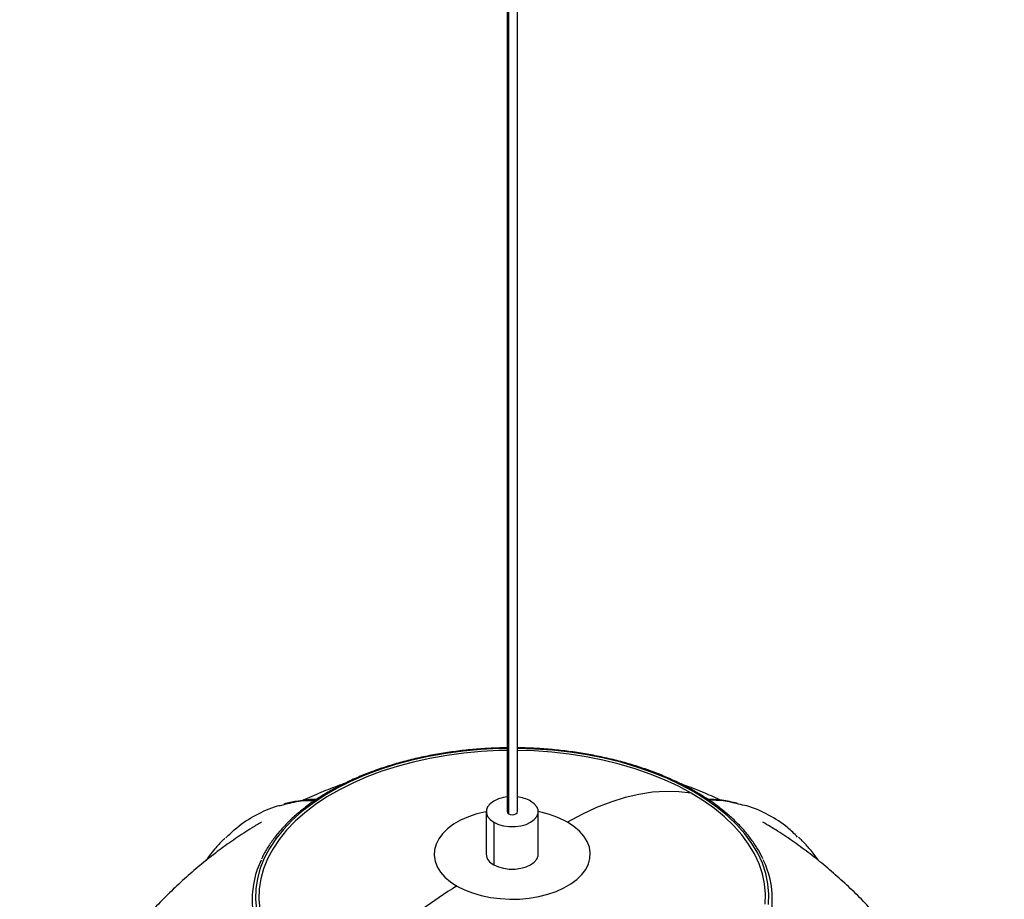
# Paper-space layout '_Isométrica' of a CAD drawing. Header units: millimetres. Extents: x -151 to 152, y -34 to 1307.
# Tile 3 of 4: x -142 to 142, y 383 to 637. Entities that reach past the tile are written whole.
import ezdxf

# ---------------------------------------------------------------- set-up
doc = ezdxf.new("R2010")
doc.units = ezdxf.units.MM

psp = doc.layouts.new('_Isométrica')

# ---------------------------------------------------------------- linework, layer by layer
at = {"color": 7, "linetype": 'Continuous', "lineweight": 25}
for p, q in [((-1.5, 1220.57), (-1.5, 408.27)), ((1.5, 408.27), (1.5, 1220.57)), ((-7.5, 408.27), (-7.5, 396.02)), ((7.5, 396.02), (7.5, 408.27)), ((-5.3, 405.21), (-5.3, 392.96))]:
    psp.add_line(p, q, dxfattribs=at)
at = {"color": 8, "linetype": 'Continuous', "lineweight": 25}
psp.add_line((-1.06, 1220.53), (-1.06, 407.66), dxfattribs=at)
at = {"color": 8, "linetype": 'Continuous', "lineweight": 25, "flags": 128}
for points in [[(-1.5, 426.48), (-3.87, 426.43), (-9.02, 426.18), (-14.12, 425.71), (-19.15, 425.04), (-24.09, 424.17), (-28.91, 423.1), (-33.6, 421.84), (-38.11, 420.39), (-42.44, 418.77), (-46.57, 416.97), (-50.47, 415.02), (-54.12, 412.91), (-57.51, 410.66), (-60.62, 408.28), (-63.43, 405.78), (-65.93, 403.17), (-68.12, 400.47), (-69.97, 397.68), (-71.48, 394.83), (-72.64, 391.93), (-73.45, 388.98), (-73.9, 386.01), (-73.99, 383.03), (-73.72, 380.05)], [(52.33, 413.98), (48.55, 416.01), (44.53, 417.89), (40.3, 419.6), (35.88, 421.14), (31.27, 422.49), (26.52, 423.66), (21.64, 424.63), (16.65, 425.4), (11.58, 425.97), (6.45, 426.33), (1.5, 426.48)], [(-7.5, 408.28), (-7.63, 408.25), (-10.22, 407.6), (-12.65, 406.77), (-14.89, 405.77), (-16.89, 404.62), (-18.62, 403.33), (-20.06, 401.92), (-21.18, 400.42), (-21.97, 398.86), (-22.41, 397.25), (-22.5, 395.61), (-22.23, 393.99), (-21.62, 392.4), (-20.66, 390.86), (-19.38, 389.41), (-17.79, 388.06), (-15.92, 386.83)]]:
    psp.add_lwpolyline(points, dxfattribs=at)
at = {"color": 7, "linetype": 'Continuous', "lineweight": 25, "flags": 128}
for points in [[(-1.5, 425.91), (-3.82, 425.86), (-8.9, 425.6), (-13.93, 425.14), (-18.89, 424.48), (-23.77, 423.62), (-28.52, 422.57), (-33.14, 421.32), (-37.6, 419.9), (-41.87, 418.29), (-45.94, 416.52), (-49.79, 414.59), (-53.39, 412.51), (-56.73, 410.3), (-59.8, 407.95), (-62.57, 405.48), (-65.04, 402.91), (-67.2, 400.24), (-69.02, 397.49), (-70.51, 394.68), (-71.66, 391.82), (-72.46, 388.91), (-72.9, 385.98), (-72.99, 383.04), (-72.72, 380.1)], [(51.62, 413.57), (47.89, 415.58), (43.93, 417.43), (39.76, 419.12), (35.39, 420.63), (30.85, 421.97), (26.16, 423.12), (21.34, 424.07), (16.42, 424.84), (11.42, 425.4), (6.36, 425.76), (1.5, 425.91)], [(-1.53, 412.51), (-2.48, 412.36), (-3.99, 411.94), (-5.3, 411.33), (-6.35, 410.57), (-7.08, 409.7), (-7.45, 408.76), (-7.45, 407.79), (-7.08, 406.84), (-6.35, 405.97), (-5.3, 405.21)], [(51.62, 413.57), (48.03, 414.02), (44.31, 414.11), (40.48, 413.86), (36.54, 413.26), (32.52, 412.32), (28.43, 411.04), (24.29, 409.42), (20.11, 407.48), (15.92, 405.21)], [(72.9, 381.57), (72.99, 384.51), (72.72, 387.45), (72.1, 390.37), (71.13, 393.25), (69.81, 396.1), (68.15, 398.88), (66.16, 401.58), (63.85, 404.21), (61.22, 406.73), (58.3, 409.14), (55.09, 411.42), (51.62, 413.57)], [(73.9, 381.54), (73.99, 384.52), (73.72, 387.5), (73.09, 390.46), (72.1, 393.38), (70.77, 396.26), (69.08, 399.08), (67.07, 401.83), (64.72, 404.48), (62.06, 407.04), (59.1, 409.48), (55.85, 411.8), (52.33, 413.98)], [(-5.3, 405.21), (-3.99, 404.6), (-2.48, 404.18), (-0.84, 403.97), (0.84, 403.97), (2.48, 404.18), (3.99, 404.6), (5.3, 405.21), (6.35, 405.97), (7.08, 406.84), (7.45, 407.79), (7.45, 408.76), (7.08, 409.7), (6.35, 410.57), (5.3, 411.33)], [(-1.5, 408.27), (-1.39, 407.94), (-1.06, 407.66)], [(-1.06, 407.66), (-0.57, 407.47), (0, 407.4), (0.57, 407.47), (1.06, 407.66), (1.39, 407.94), (1.5, 408.27)], [(-15.92, 386.83), (-13.8, 385.75), (-11.46, 384.84), (-8.94, 384.1), (-6.28, 383.54), (-3.52, 383.19), (-0.71, 383.03), (2.12, 383.08), (4.91, 383.34), (7.63, 383.79), (10.22, 384.44), (12.65, 385.27), (14.89, 386.27), (16.89, 387.43), (18.62, 388.72), (20.06, 390.12), (21.18, 391.62), (21.97, 393.19), (22.41, 394.8), (22.5, 396.43), (22.23, 398.06), (21.62, 399.65), (20.66, 401.18), (19.38, 402.64), (17.79, 403.99), (15.92, 405.21)], [(-5.3, 392.96), (-3.99, 392.36), (-2.48, 391.94), (-0.84, 391.72), (0.84, 391.72), (2.48, 391.94), (3.99, 392.36), (5.3, 392.96), (6.35, 393.72), (7.08, 394.59), (7.45, 395.54), (7.5, 396.02)]]:
    psp.add_lwpolyline(points, dxfattribs=at)
at = {"color": 7, "linetype": 'Continuous', "lineweight": 25}
for centre, radius, start, end in [((0.45, 402.4), 10.17, 61.4674, 83.8915), ((-3.83, 396.34), 3.69, 184.9193, 246.4008), ((-48.86, 382.96), 26.11, 154.2452, 205.9294), ((48.86, 382.96), 26.11, 334.2452, 25.9294), ((47.8, 281.78), 122.87, 121.2382, 144.0128)]:
    psp.add_arc(centre, radius, start, end, dxfattribs=at)
at = {"color": 8, "linetype": 'Continuous', "lineweight": 25}
for centre, radius, start, end in [((52.62, 413.6), 0.479, 64.0424, 127.2535), ((2.09, 380.3), 28.49, 60.9554, 79.0453)]:
    psp.add_arc(centre, radius, start, end, dxfattribs=at)
at = {"color": 7, "linetype": 'Continuous', "lineweight": 25}
for points, knots in [([(-1.5, 426.65), (-1.8, 426.66), (-3.72, 426.66), (-7.26, 426.49), (-12.09, 426.14), (-16.87, 425.59), (-21.58, 424.87), (-26.19, 423.97), (-30.7, 422.89), (-35.08, 421.65), (-39.31, 420.25), (-43.38, 418.69), (-47.27, 416.97), (-50.96, 415.11), (-54.43, 413.12), (-57.68, 410.99), (-60.68, 408.75), (-63.43, 406.39), (-65.91, 403.93), (-68.11, 401.38), (-70.01, 398.75), (-71.41, 396.47), (-72.06, 395.06), (-72.28, 394.57)], [0, 0, 0, 0, 0.0093743, 0.0600563, 0.11074, 0.1614271, 0.2121192, 0.262818, 0.3135251, 0.3642421, 0.4149704, 0.4657111, 0.516465, 0.567232, 0.6180112, 0.6688003, 0.7195943, 0.7703829, 0.8211538, 0.8718902, 0.9225713, 0.9731735, 1, 1, 1, 1]), ([(52.83, 414.03), (52.21, 414.38), (50.43, 415.38), (47.32, 416.95), (43.44, 418.66), (39.37, 420.23), (35.14, 421.63), (30.76, 422.88), (26.26, 423.95), (21.64, 424.86), (16.93, 425.58), (12.16, 426.13), (7.33, 426.49), (3.77, 426.66), (1.82, 426.65), (1.5, 426.65)], [0, 0, 0, 0, 0.0449614, 0.1303097, 0.215653, 0.3009811, 0.3862921, 0.4715859, 0.5568634, 0.6421264, 0.7273771, 0.8126178, 0.8978512, 0.98308, 1, 1, 1, 1]), ([(-48.62, 416.25), (-48.77, 416.2), (-50.74, 415.55), (-54.46, 414.06), (-58.22, 412.53), (-60.14, 411.59), (-60.33, 411.5)], [0, 0, 0, 0, 0.036881, 0.492975, 0.951194, 1, 1, 1, 1]), ([(60.46, 411.44), (58.84, 412.17), (55.36, 413.73), (51.43, 415.29), (49.11, 416.07), (48.72, 416.2)], [0, 0, 0, 0, 0.420519, 0.902221, 1, 1, 1, 1]), ([(-56.37, 411.8), (-56.5, 411.8), (-57.67, 411.81), (-59.61, 411.61), (-62.02, 411.3), (-64, 410.9), (-65.21, 410.64), (-65.83, 410.46), (-65.84, 410.45)], [0, 0, 0, 0, 0.03825, 0.351775, 0.603888, 0.795361, 0.994204, 1, 1, 1, 1]), ([(72.26, 394.65), (72.19, 394.82), (71.72, 395.92), (70.56, 397.88), (68.77, 400.53), (66.67, 403.1), (64.29, 405.58), (61.64, 407.97), (58.72, 410.25), (55.78, 412.27), (53.73, 413.49), (52.83, 414.03)], [0, 0, 0, 0, 0.023357, 0.147877, 0.272684, 0.397752, 0.523031, 0.648468, 0.77401, 0.899615, 1, 1, 1, 1]), ([(64.96, 410.63), (64.18, 410.82), (61.98, 411.36), (59.14, 411.74), (57.02, 411.75), (56.46, 411.75)], [0, 0, 0, 0, 0.285141, 0.809369, 1, 1, 1, 1]), ([(-82.55, 400.68), (-81.52, 401.7), (-78.91, 404.3), (-73.91, 407.39), (-69.41, 409.57), (-66.59, 410.14), (-66.05, 410.25)], [0, 0, 0, 0, 0.221928, 0.564356, 0.917896, 1, 1, 1, 1]), ([(82.27, 400.94), (81.33, 401.87), (78.81, 404.38), (73.91, 407.39), (69.14, 409.67), (66.01, 410.27), (65.18, 410.43)], [0, 0, 0, 0, 0.197229, 0.531105, 0.875817, 1, 1, 1, 1]), ([(-72.23, 405.25), (-73.15, 404.71), (-75.72, 403.21), (-79.79, 400.52), (-84.46, 397.2), (-88.99, 393.65), (-93.43, 389.89), (-97.77, 385.89), (-102.03, 381.63), (-106.22, 377.1), (-110.34, 372.26), (-114.39, 367.11), (-118.36, 361.63), (-122.22, 355.82), (-125.96, 349.68), (-129.53, 343.24), (-132.9, 336.54), (-136.03, 329.65), (-138.85, 322.63), (-140.83, 317.28), (-141.77, 314.23), (-141.97, 313.59)], [0, 0, 0, 0, 0.027232, 0.075535, 0.123786, 0.172264, 0.221212, 0.270914, 0.321691, 0.373837, 0.427611, 0.483217, 0.540782, 0.600333, 0.661769, 0.724838, 0.789126, 0.854072, 0.918866, 0.982777, 1, 1, 1, 1]), ([(141.84, 313.99), (141.35, 315.49), (140.11, 319.31), (137.79, 325.38), (134.89, 332.24), (131.66, 339.11), (128.11, 345.89), (124.28, 352.52), (120.22, 358.92), (115.96, 365.02), (111.69, 370.6), (107.47, 375.68), (103.32, 380.27), (99.1, 384.59), (94.81, 388.66), (90.41, 392.48), (85.91, 396.09), (81.28, 399.49), (76.74, 402.57), (73.68, 404.4), (72.26, 405.25)], [0, 0, 0, 0, 0.040462, 0.102769, 0.166787, 0.232076, 0.298069, 0.363955, 0.429019, 0.492743, 0.554791, 0.608899, 0.661413, 0.712538, 0.762543, 0.811739, 0.860468, 0.909074, 0.957787, 1, 1, 1, 1]), ([(-82.83, 400.59), (-83.05, 400.39), (-83.63, 399.85), (-84.58, 398.82), (-85.85, 397.38), (-87.15, 395.8), (-87.98, 394.62), (-88.34, 394.11)], [0, 0, 0, 0, 0.1075001, 0.2834503, 0.5015634, 0.7871427, 1, 1, 1, 1]), ([(88.4, 394.05), (88.33, 394.15), (87.54, 395.35), (85.93, 397.29), (84.05, 399.45), (82.91, 400.53), (82.56, 400.86)], [0, 0, 0, 0, 0.038283, 0.466221, 0.834897, 1, 1, 1, 1])]:
    psp.add_open_spline(points, degree=3, knots=knots, dxfattribs=at)
at = {"color": 8, "linetype": 'Continuous', "lineweight": 25}
for points, knots in [([(-66.05, 410.25), (-64.35, 410.71), (-61.4, 411.51), (-58.14, 411.53), (-56.77, 411.54)], [0, 0, 0, 0, 0.579375, 1, 1, 1, 1]), ([(65.18, 410.43), (63.76, 410.81), (61.09, 411.53), (58.14, 411.54), (56.76, 411.54)], [0, 0, 0, 0, 0.533584, 1, 1, 1, 1])]:
    psp.add_open_spline(points, degree=3, knots=knots, dxfattribs=at)

doc.saveas('drawing.dxf')
